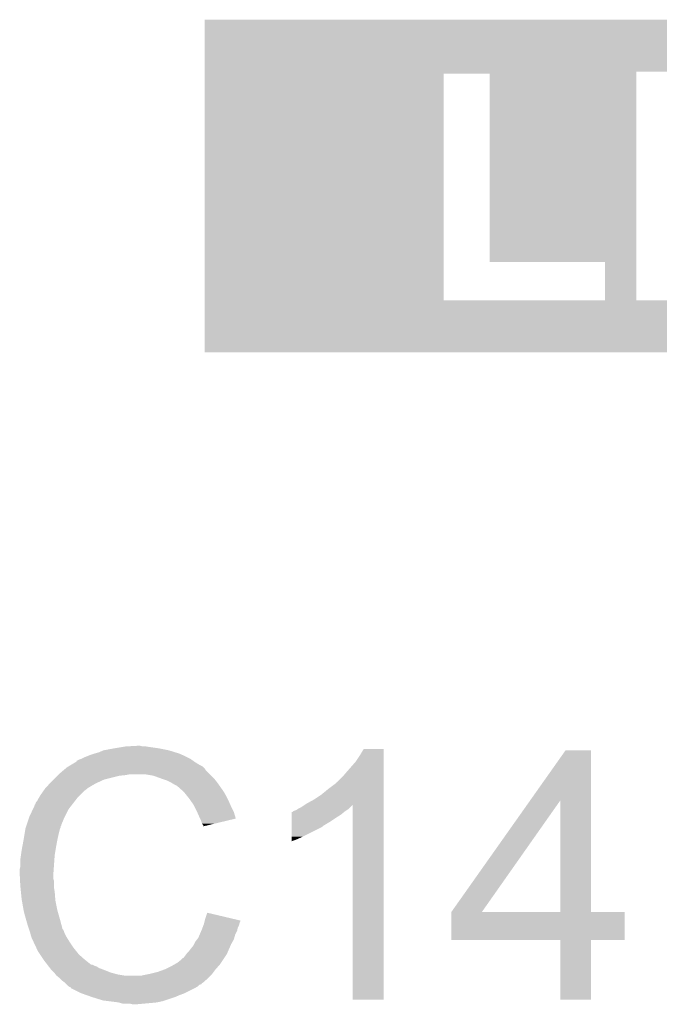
# Model space of a CAD drawing. Extents: x -1.3 to 24.2, y -3.9 to 54.6.
# Tile 41 of 44: x 14.8 to 17.3, y 33 to 36.9. Entities that reach past the tile are written whole.
import ezdxf

# ---------------------------------------------------------------- set-up
doc = ezdxf.new("R2010")
doc.units = 0
doc.layers.add('VOLUME_3_CLICK_V101_GTO', color=9, linetype='CONTINUOUS')

msp = doc.modelspace()

# ---------------------------------------------------------------- linework, layer by layer
at = {"layer": 'VOLUME_3_CLICK_V101_GTO'}
for points in [[(15.48132, 36.675058), (15.481324, 36.878234), (21.602694, 36.675058), (21.6027, 36.878234)], [(15.481324, 36.878234), (15.481326, 36.87826), (21.6027, 36.878234), (15.481326, 36.87826)], [(15.481304, 35.781002), (15.48132, 36.667436), (16.416024, 35.781002), (16.416042, 36.667436)], [(15.48132, 36.675056), (15.48132, 36.675058), (17.170422, 36.675056), (17.350716, 36.675058)], [(15.48132, 36.667438), (15.48132, 36.675056), (17.17042, 36.667438), (17.170422, 36.675056)], [(15.48132, 36.667436), (15.48132, 36.667438), (16.416042, 36.667436), (16.596336, 36.667438)], [(16.596382, 35.930844), (16.596336, 36.667438), (17.170406, 35.930844), (17.17042, 36.667438)], [(17.048476, 35.930818), (16.596382, 35.930844), (17.170406, 35.930818), (17.170406, 35.930844)], [(17.048454, 35.781002), (17.048476, 35.930818), (17.170404, 35.781002), (17.170406, 35.930818)], [(15.4813, 35.577806), (15.481304, 35.78098), (21.602674, 35.577806), (21.602678, 35.78098)], [(15.481304, 35.78098), (15.481304, 35.781002), (17.048454, 35.78098), (16.416024, 35.781002)], [(17.048454, 35.78098), (17.048454, 35.781002), (17.350714, 35.78098), (17.170404, 35.781002)], [(21.602674, 35.57778), (15.4813, 35.577806), (21.602674, 35.57778), (21.602674, 35.577806)], [(15.021558, 33.9979), (15.034258, 34.00298), (15.4051, 33.9979), (15.39367, 34.00298)], [(15.034258, 34.00298), (15.0495, 34.00806), (15.39367, 34.00298), (15.38224, 34.00806)], [(15.0495, 34.00806), (15.067282, 34.01314), (15.38224, 34.00806), (15.365986, 34.01314)], [(15.067282, 34.01314), (15.085062, 34.02076), (15.365986, 34.01314), (15.341602, 34.02076)], [(15.085062, 34.02076), (15.1257, 34.02838), (15.341602, 34.02076), (15.303498, 34.02838)], [(15.1257, 34.02838), (15.15618, 34.03346), (15.303498, 34.02838), (15.26794, 34.03346)], [(15.15618, 34.03346), (15.17142, 34.036), (15.26794, 34.03346), (15.252702, 34.036)], [(15.17142, 34.036), (15.217138, 34.03854), (15.240002, 34.036), (15.229842, 34.03854)], [(16.08836, 34.000438), (16.103596, 34.025814), (16.182338, 34.000438), (16.18234, 34.025814)], [(16.103596, 34.025814), (16.103612, 34.02584), (16.18234, 34.025814), (16.103612, 34.02584)], [(16.755258, 33.825114), (16.89353, 34.020734), (16.99261, 33.825114), (16.9926, 34.020734)], [(16.89353, 34.020734), (16.89355, 34.02076), (16.9926, 34.020734), (16.89355, 34.02076)], [(14.955512, 33.96234), (14.976668, 33.97504), (15.46352, 33.96234), (15.4432, 33.97504)], [(14.976668, 33.97504), (14.98092, 33.977592), (15.4432, 33.97504), (15.439626, 33.977592)], [(14.98092, 33.977592), (14.980938, 33.980126), (15.439626, 33.977592), (15.436078, 33.980126)], [(14.980938, 33.980126), (14.991082, 33.9852), (15.436078, 33.980126), (15.428972, 33.9852)], [(14.991082, 33.9852), (14.998694, 33.987738), (15.428972, 33.9852), (15.425416, 33.987738)], [(14.998694, 33.987738), (14.9987, 33.98774), (15.425416, 33.987738), (15.425414, 33.98774)], [(14.9987, 33.98774), (15.00886, 33.99282), (15.425414, 33.98774), (15.415258, 33.99282)], [(15.00886, 33.99282), (15.021558, 33.9979), (15.415258, 33.99282), (15.4051, 33.9979)], [(16.03756, 33.93694), (16.07312, 33.97758), (16.182336, 33.93694), (16.182338, 33.97758)], [(16.07312, 33.97758), (16.08836, 34.000438), (16.182338, 33.97758), (16.182338, 34.000438)], [(14.90472, 33.9217), (14.90726, 33.92424), (15.14856, 33.9217), (15.173962, 33.92424)], [(14.90726, 33.92424), (14.9098, 33.92678), (15.173962, 33.92424), (15.186658, 33.92678)], [(14.9098, 33.92678), (14.927808, 33.942018), (15.50162, 33.92678), (15.486382, 33.942018)], [(14.927808, 33.942018), (14.936816, 33.94964), (15.486382, 33.942018), (15.4813, 33.94964)], [(14.936816, 33.94964), (14.942822, 33.954722), (15.4813, 33.94964), (15.476214, 33.954722)], [(14.942822, 33.954722), (14.947046, 33.957258), (15.476214, 33.954722), (15.473676, 33.957258)], [(14.947046, 33.957258), (14.951276, 33.959798), (15.473676, 33.957258), (15.468604, 33.959798)], [(14.951276, 33.959798), (14.955502, 33.962334), (15.468604, 33.959798), (15.466066, 33.962334)], [(14.955502, 33.962334), (14.955512, 33.96234), (15.466066, 33.962334), (15.46352, 33.96234)], [(15.280638, 33.9217), (15.250158, 33.92678), (15.5067, 33.9217), (15.50162, 33.92678)], [(16.02232, 33.91916), (16.03756, 33.93694), (16.182336, 33.91916), (16.182336, 33.93694)], [(14.858766, 33.873438), (14.874932, 33.89122), (15.024098, 33.873438), (15.054582, 33.89122)], [(14.874932, 33.89122), (14.88186, 33.89884), (15.054582, 33.89122), (15.07109, 33.89884)], [(14.88186, 33.89884), (14.88948, 33.90646), (15.07109, 33.89884), (15.087598, 33.90646)], [(14.88948, 33.90646), (14.90472, 33.9217), (15.087598, 33.90646), (15.14856, 33.9217)], [(15.30858, 33.91154), (15.280638, 33.9217), (15.51686, 33.91154), (15.5067, 33.9217)], [(15.316206, 33.908998), (15.30858, 33.91154), (15.519402, 33.908998), (15.51686, 33.91154)], [(15.331438, 33.90392), (15.316206, 33.908998), (15.523466, 33.90392), (15.519402, 33.908998)], [(15.34668, 33.8963), (15.331438, 33.90392), (15.52956, 33.8963), (15.523466, 33.90392)], [(15.35176, 33.89376), (15.34668, 33.8963), (15.531376, 33.89376), (15.52956, 33.8963)], [(15.364462, 33.88614), (15.35176, 33.89376), (15.536818, 33.88614), (15.531376, 33.89376)], [(15.374616, 33.881062), (15.364462, 33.88614), (15.540446, 33.881062), (15.536818, 33.88614)], [(15.96644, 33.8709), (15.99692, 33.89377), (16.182334, 33.8709), (16.182336, 33.89377)], [(15.99692, 33.89377), (15.996946, 33.8963), (16.182336, 33.89377), (16.182336, 33.8963)], [(15.996946, 33.8963), (15.999466, 33.896306), (16.182336, 33.8963), (16.182336, 33.896306)], [(15.999466, 33.896306), (16.02232, 33.91916), (16.182336, 33.896306), (16.182336, 33.91916)], [(14.838678, 33.8455), (14.851124, 33.863278), (14.993622, 33.8455), (15.0114, 33.863278)], [(14.851124, 33.863278), (14.85646, 33.8709), (15.0114, 33.863278), (15.021558, 33.8709)], [(14.85646, 33.8709), (14.856462, 33.870902), (15.021558, 33.8709), (15.02156, 33.870902)], [(14.856462, 33.870902), (14.858766, 33.873438), (15.02156, 33.870902), (15.024098, 33.873438)], [(15.37716, 33.87852), (15.374616, 33.881062), (15.542262, 33.87852), (15.540446, 33.881062)], [(15.397164, 33.86074), (15.37716, 33.87852), (15.554962, 33.86074), (15.542262, 33.87852)], [(15.40002, 33.8582), (15.397164, 33.86074), (15.556414, 33.8582), (15.554962, 33.86074)], [(15.412212, 33.84296), (15.40002, 33.8582), (15.56512, 33.84296), (15.556414, 33.8582)], [(15.90802, 33.82772), (15.9385, 33.84804), (16.182334, 33.82772), (16.182334, 33.84804)], [(15.9385, 33.84804), (15.96644, 33.8709), (16.182334, 33.84804), (16.182334, 33.8709)], [(14.815826, 33.807406), (14.81836, 33.809944), (14.961734, 33.807406), (14.963708, 33.809944)], [(14.81836, 33.809944), (14.820904, 33.817558), (14.963708, 33.809944), (14.96963, 33.817558)], [(14.820904, 33.817558), (14.825982, 33.822644), (14.96963, 33.817558), (14.973586, 33.822644)], [(14.825982, 33.822644), (14.83106, 33.832798), (14.973586, 33.822644), (14.981484, 33.832798)], [(14.83106, 33.832798), (14.832582, 33.835338), (14.981484, 33.832798), (14.98346, 33.835338)], [(14.832582, 33.835338), (14.838678, 33.8455), (14.98346, 33.835338), (14.993622, 33.8455)], [(15.42034, 33.8328), (15.412212, 33.84296), (15.5702, 33.8328), (15.56512, 33.84296)], [(15.427452, 33.82264), (15.42034, 33.8328), (15.57528, 33.82264), (15.5702, 33.8328)], [(15.438118, 33.807396), (15.427452, 33.82264), (15.582056, 33.807396), (15.57528, 33.82264)], [(15.8724, 33.80736), (15.880078, 33.812478), (16.182334, 33.80736), (16.182334, 33.812478)], [(15.880078, 33.812478), (15.90802, 33.82772), (16.182334, 33.812478), (16.182334, 33.82772)], [(16.446524, 33.388336), (16.755258, 33.825114), (16.565912, 33.388336), (16.873176, 33.825114)], [(16.873194, 33.3883), (16.873176, 33.825114), (16.992626, 33.3883), (16.99261, 33.825114)], [(14.7955, 33.76168), (14.808646, 33.789618), (14.93393, 33.76168), (14.9479, 33.789618)], [(14.808646, 33.789618), (14.81582, 33.804864), (14.9479, 33.789618), (14.959758, 33.804864)], [(14.81582, 33.804864), (14.815826, 33.807406), (14.959758, 33.804864), (14.961734, 33.807406)], [(15.441928, 33.79978), (15.438118, 33.807396), (15.58544, 33.79978), (15.582056, 33.807396)], [(15.45082, 33.782), (15.441928, 33.79978), (15.594332, 33.782), (15.58544, 33.79978)], [(15.45195, 33.779458), (15.45082, 33.782), (15.595602, 33.779458), (15.594332, 33.782)], [(15.46098, 33.75914), (15.45195, 33.779458), (15.601674, 33.75914), (15.595602, 33.779458)], [(15.821682, 33.7693), (15.821686, 33.77946), (16.014698, 33.7693), (16.02689, 33.77946)], [(15.821686, 33.77946), (15.824206, 33.779466), (16.02689, 33.77946), (16.026898, 33.779466)], [(15.824206, 33.779466), (15.82674, 33.782), (16.026898, 33.779466), (16.02994, 33.782)], [(15.82674, 33.782), (15.826744, 33.782002), (16.02994, 33.782), (16.029942, 33.782002)], [(15.826744, 33.782002), (15.831822, 33.78454), (16.029942, 33.782002), (16.03375, 33.78454)], [(15.831822, 33.78454), (15.839444, 33.787082), (16.03375, 33.78454), (16.037562, 33.787082)], [(15.839444, 33.787082), (15.847062, 33.79216), (16.037562, 33.787082), (16.04518, 33.79216)], [(15.847062, 33.79216), (15.857222, 33.797242), (16.04518, 33.79216), (16.050258, 33.797242)], [(15.857222, 33.797242), (15.8724, 33.80736), (16.050258, 33.797242), (16.060374, 33.80736)], [(16.06042, 33.045426), (16.060374, 33.80736), (16.182314, 33.045426), (16.182334, 33.80736)], [(14.784492, 33.728656), (14.794652, 33.75914), (14.91996, 33.728656), (14.93266, 33.75914)], [(14.794652, 33.75914), (14.7955, 33.76168), (14.93266, 33.75914), (14.93393, 33.76168)], [(15.463524, 33.754054), (15.46098, 33.75914), (15.603192, 33.754054), (15.601674, 33.75914)], [(15.46606, 33.74898), (15.463524, 33.754054), (15.582028, 33.74898), (15.603192, 33.754054)], [(15.47114, 33.733744), (15.46606, 33.74898), (15.51848, 33.733744), (15.582028, 33.74898)], [(15.476214, 33.728666), (15.47114, 33.733744), (15.497298, 33.728666), (15.51848, 33.733744)], [(15.821672, 33.726118), (15.821676, 33.74136), (15.946118, 33.726118), (15.971522, 33.74136)], [(15.821676, 33.74136), (15.82168, 33.7566), (15.971522, 33.74136), (15.99438, 33.7566)], [(15.82168, 33.7566), (15.821682, 33.7693), (15.99438, 33.7566), (16.014698, 33.7693)], [(14.77264, 33.67024), (14.77645, 33.6931), (14.90472, 33.67024), (14.9098, 33.6931)], [(14.77645, 33.6931), (14.779836, 33.713418), (14.9098, 33.6931), (14.914878, 33.713418)], [(14.779836, 33.713418), (14.780262, 33.715962), (14.914878, 33.713418), (14.91615, 33.715962)], [(14.780262, 33.715962), (14.781106, 33.718496), (14.91615, 33.715962), (14.917418, 33.718496)], [(14.781106, 33.718496), (14.7828, 33.723578), (14.917418, 33.718496), (14.91742, 33.723578)], [(14.7828, 33.723578), (14.783644, 33.726114), (14.91742, 33.723578), (14.919954, 33.726114)], [(14.783644, 33.726114), (14.784492, 33.728656), (14.919954, 33.726114), (14.91996, 33.728656)], [(15.47622, 33.723612), (15.476214, 33.728666), (15.47622, 33.723612), (15.497298, 33.728666)], [(15.821664, 33.68294), (15.821672, 33.7185), (15.86484, 33.68294), (15.935958, 33.7185)], [(15.821672, 33.72358), (15.821672, 33.726118), (15.94358, 33.72358), (15.946118, 33.726118)], [(15.821672, 33.7185), (15.821672, 33.72358), (15.935958, 33.7185), (15.94358, 33.72358)], [(14.7674, 33.6423), (14.77264, 33.67024), (14.89964, 33.6423), (14.90472, 33.67024)], [(15.82166, 33.67278), (15.821664, 33.68294), (15.84198, 33.67278), (15.86484, 33.68294)], [(15.82166, 33.665194), (15.82166, 33.67278), (15.82166, 33.665194), (15.84198, 33.67278)], [(14.76248, 33.611822), (14.76502, 33.6296), (14.89456, 33.611822), (14.897522, 33.6296)], [(14.76502, 33.6296), (14.7674, 33.6423), (14.897522, 33.6296), (14.89964, 33.6423)], [(14.75994, 33.59404), (14.76248, 33.611822), (14.893288, 33.59404), (14.89456, 33.611822)], [(14.75994, 33.566102), (14.75994, 33.59404), (14.891294, 33.566102), (14.893288, 33.59404)], [(14.7574, 33.555942), (14.75994, 33.566102), (14.890568, 33.555942), (14.891294, 33.566102)], [(14.7574, 33.540702), (14.7574, 33.555942), (14.88948, 33.540702), (14.890568, 33.555942)], [(14.7574, 33.5407), (14.7574, 33.540702), (14.889482, 33.5407), (14.88948, 33.540702)], [(14.758544, 33.517838), (14.7574, 33.5407), (14.889482, 33.517838), (14.889482, 33.5407)], [(14.758926, 33.510216), (14.758544, 33.517838), (14.89202, 33.510216), (14.889482, 33.517838)], [(14.75994, 33.4899), (14.758926, 33.510216), (14.89202, 33.4899), (14.89202, 33.510216)], [(14.760704, 33.482278), (14.75994, 33.4899), (14.89202, 33.482278), (14.89202, 33.4899)], [(14.762226, 33.467042), (14.760704, 33.482278), (14.89456, 33.467042), (14.89202, 33.482278)], [(14.76502, 33.439098), (14.762226, 33.467042), (14.89671, 33.439098), (14.89456, 33.467042)], [(14.765918, 33.434018), (14.76502, 33.439098), (14.8971, 33.434018), (14.89671, 33.439098)], [(14.77264, 33.39592), (14.765918, 33.434018), (14.90472, 33.39592), (14.8971, 33.434018)], [(14.77772, 33.3756), (14.77264, 33.39592), (14.910526, 33.3756), (14.90472, 33.39592)], [(15.48384, 33.362898), (15.491484, 33.385756), (15.588556, 33.362898), (15.491484, 33.385756)], [(16.4465, 33.279106), (16.446502, 33.388274), (17.124654, 33.279106), (17.12468, 33.388274)], [(16.446502, 33.3883), (16.446504, 33.388306), (16.873194, 33.3883), (16.821982, 33.388306)], [(16.446502, 33.388274), (16.446502, 33.3883), (17.12468, 33.388274), (16.992626, 33.3883)], [(16.446504, 33.388306), (16.446524, 33.388336), (16.821982, 33.388306), (16.565912, 33.388336)], [(14.782076, 33.36036), (14.77772, 33.3756), (14.91488, 33.36036), (14.910526, 33.3756)], [(14.78788, 33.34004), (14.782076, 33.36036), (14.920302, 33.34004), (14.91488, 33.36036)], [(15.47876, 33.342582), (15.480028, 33.347658), (15.617188, 33.342582), (15.618458, 33.347658)], [(15.480028, 33.347658), (15.481298, 33.352736), (15.618458, 33.347658), (15.620998, 33.352736)], [(15.481298, 33.352736), (15.481928, 33.355258), (15.620998, 33.352736), (15.621, 33.355258)], [(15.481928, 33.355258), (15.48384, 33.362898), (15.621, 33.355258), (15.588556, 33.362898)], [(14.793806, 33.322262), (14.78788, 33.34004), (14.925044, 33.322262), (14.920302, 33.34004)], [(14.794656, 33.319716), (14.793806, 33.322262), (14.927582, 33.319716), (14.925044, 33.322262)], [(14.796348, 33.314638), (14.794656, 33.319716), (14.93012, 33.314638), (14.927582, 33.319716)], [(14.79804, 33.309558), (14.796348, 33.314638), (14.931814, 33.309558), (14.93012, 33.314638)], [(14.798676, 33.30702), (14.79804, 33.309558), (14.93266, 33.30702), (14.931814, 33.309558)], [(15.46134, 33.299398), (15.467872, 33.314638), (15.600678, 33.299398), (15.608298, 33.314638)], [(15.467872, 33.314638), (15.47114, 33.32226), (15.608298, 33.314638), (15.609822, 33.32226)], [(15.47114, 33.32226), (15.473044, 33.327338), (15.609822, 33.32226), (15.61084, 33.327338)], [(15.473044, 33.327338), (15.476852, 33.337498), (15.61084, 33.327338), (15.61592, 33.337498)], [(15.476852, 33.337498), (15.47876, 33.342582), (15.61592, 33.337498), (15.617188, 33.342582)], [(14.800582, 33.2994), (14.798676, 33.30702), (14.936472, 33.2994), (14.93266, 33.30702)], [(14.803122, 33.291782), (14.800582, 33.2994), (14.94028, 33.291782), (14.936472, 33.2994)], [(14.80566, 33.284162), (14.803122, 33.291782), (14.945044, 33.284162), (14.94028, 33.291782)], [(14.8082, 33.27908), (14.80566, 33.284162), (14.948218, 33.27908), (14.945044, 33.284162)], [(14.811786, 33.27146), (14.8082, 33.27908), (14.95298, 33.27146), (14.948218, 33.27908)], [(14.822544, 33.2486), (14.811786, 33.27146), (14.96822, 33.2486), (14.95298, 33.27146)], [(15.44066, 33.26384), (15.44574, 33.273996), (15.58544, 33.26384), (15.591244, 33.273996)], [(15.44574, 33.273996), (15.451834, 33.281618), (15.591244, 33.273996), (15.5956, 33.281618)], [(15.451834, 33.281618), (15.4559, 33.286702), (15.5956, 33.281618), (15.59705, 33.286702)], [(15.4559, 33.286702), (15.46134, 33.299398), (15.59705, 33.286702), (15.600678, 33.299398)], [(16.873194, 33.27908), (16.4465, 33.279106), (17.124654, 33.27908), (17.124654, 33.279106)], [(16.873196, 33.279054), (16.873194, 33.27908), (16.9926, 33.279054), (17.124654, 33.27908)], [(16.87322, 33.045426), (16.873196, 33.279054), (16.992574, 33.045426), (16.9926, 33.279054)], [(14.82852, 33.235896), (14.822544, 33.2486), (14.978384, 33.235896), (14.96822, 33.2486)], [(14.836986, 33.2232), (14.82852, 33.235896), (14.98854, 33.2232), (14.978384, 33.235896)], [(15.412722, 33.22828), (15.42034, 33.235902), (15.56988, 33.22828), (15.573216, 33.235902)], [(15.42034, 33.235902), (15.42796, 33.24606), (15.573216, 33.235902), (15.57766, 33.24606)], [(15.42796, 33.24606), (15.438122, 33.258762), (15.57766, 33.24606), (15.583218, 33.258762)], [(15.438122, 33.258762), (15.44066, 33.26384), (15.583218, 33.258762), (15.58544, 33.26384)], [(14.850532, 33.202882), (14.836986, 33.2232), (15.011398, 33.202882), (14.98854, 33.2232)], [(14.85392, 33.1978), (14.850532, 33.202882), (15.017752, 33.1978), (15.011398, 33.202882)], [(14.865644, 33.18256), (14.85392, 33.1978), (15.036802, 33.18256), (15.017752, 33.1978)], [(15.374614, 33.19018), (15.38732, 33.20034), (15.545646, 33.19018), (15.55242, 33.20034)], [(15.38732, 33.20034), (15.394944, 33.207962), (15.55242, 33.20034), (15.5575, 33.207962)], [(15.394944, 33.207962), (15.400016, 33.210504), (15.5575, 33.207962), (15.559194, 33.210504)], [(15.400016, 33.210504), (15.4051, 33.21812), (15.559194, 33.210504), (15.564272, 33.21812)], [(15.4051, 33.21812), (15.408908, 33.223198), (15.564272, 33.21812), (15.567658, 33.223198)], [(15.408908, 33.223198), (15.412722, 33.22828), (15.567658, 33.223198), (15.56988, 33.22828)], [(14.865646, 33.182558), (14.865644, 33.18256), (15.041884, 33.182558), (15.036802, 33.18256)], [(14.869552, 33.17748), (14.865646, 33.182558), (15.052042, 33.17748), (15.041884, 33.182558)], [(14.871508, 33.174938), (14.869552, 33.17748), (15.059664, 33.174938), (15.052042, 33.17748)], [(14.875414, 33.16986), (14.871508, 33.174938), (15.067276, 33.16986), (15.059664, 33.174938)], [(14.87932, 33.164782), (14.875414, 33.16986), (15.08082, 33.164782), (15.067276, 33.16986)], [(14.881862, 33.16224), (14.87932, 33.164782), (15.0876, 33.16224), (15.08082, 33.164782)], [(14.89202, 33.15208), (14.881862, 33.16224), (15.112996, 33.15208), (15.0876, 33.16224)], [(15.26794, 33.147), (15.29842, 33.154622), (15.511142, 33.147), (15.516858, 33.154622)], [(15.29842, 33.154622), (15.32636, 33.16478), (15.516858, 33.154622), (15.524478, 33.16478)], [(15.32636, 33.16478), (15.326362, 33.164782), (15.524478, 33.16478), (15.52448, 33.164782)], [(15.326362, 33.164782), (15.356838, 33.18002), (15.52448, 33.164782), (15.537814, 33.18002)], [(15.356838, 33.18002), (15.365722, 33.185098), (15.537814, 33.18002), (15.54226, 33.185098)], [(15.365722, 33.185098), (15.374614, 33.19018), (15.54226, 33.185098), (15.545646, 33.19018)], [(14.892022, 33.152078), (14.89202, 33.15208), (15.113, 33.152078), (15.112996, 33.15208)], [(14.898116, 33.14446), (14.892022, 33.152078), (15.14094, 33.14446), (15.113, 33.152078)], [(14.902178, 33.139382), (14.898116, 33.14446), (15.17141, 33.139382), (15.14094, 33.14446)], [(14.902182, 33.13938), (14.902178, 33.139382), (15.171422, 33.13938), (15.17141, 33.139382)], [(14.914878, 33.129222), (14.902182, 33.13938), (15.494, 33.129222), (15.504158, 33.13938)], [(14.914882, 33.12922), (14.914878, 33.129222), (15.494, 33.12922), (15.494, 33.129222)], [(14.92504, 33.119062), (14.914882, 33.12922), (15.482388, 33.119062), (15.494, 33.12922)], [(14.935198, 33.11144), (14.92504, 33.119062), (15.473678, 33.11144), (15.482388, 33.119062)], [(15.232382, 33.13938), (15.24254, 33.14192), (15.504158, 33.13938), (15.506698, 33.14192)], [(15.24254, 33.14192), (15.25524, 33.14446), (15.506698, 33.14192), (15.509238, 33.14446)], [(15.25524, 33.14446), (15.26794, 33.147), (15.509238, 33.14446), (15.511142, 33.147)], [(14.935218, 33.111422), (14.935198, 33.11144), (15.471134, 33.111422), (15.473678, 33.11144)], [(14.940276, 33.106364), (14.935218, 33.111422), (15.468592, 33.106364), (15.471134, 33.111422)], [(14.942824, 33.103816), (14.940276, 33.106364), (15.460982, 33.103816), (15.468592, 33.106364)], [(14.947898, 33.098742), (14.942824, 33.103816), (15.455902, 33.098742), (15.460982, 33.103816)], [(14.947904, 33.098738), (14.947898, 33.098742), (15.455898, 33.098738), (15.455902, 33.098742)], [(14.955514, 33.093664), (14.947904, 33.098738), (15.44744, 33.093664), (15.455898, 33.098738)], [(14.958034, 33.09366), (14.955514, 33.093664), (15.447432, 33.09366), (15.44744, 33.093664)], [(14.95806, 33.091138), (14.958034, 33.09366), (15.44323, 33.091138), (15.447432, 33.09366)], [(14.958096, 33.09112), (14.95806, 33.091138), (15.4432, 33.09112), (15.44323, 33.091138)], [(14.9987, 33.0708), (14.958096, 33.09112), (15.40256, 33.0708), (15.4432, 33.09112)], [(15.02029, 33.06318), (14.9987, 33.0708), (15.38224, 33.06318), (15.40256, 33.0708)], [(15.04188, 33.05556), (15.02029, 33.06318), (15.36446, 33.05556), (15.38224, 33.06318)], [(15.082518, 33.04286), (15.04188, 33.05556), (15.326358, 33.04286), (15.36446, 33.05556)], [(15.102838, 33.04032), (15.082518, 33.04286), (15.318738, 33.04032), (15.326358, 33.04286)], [(15.143478, 33.03524), (15.102838, 33.04032), (15.295878, 33.03524), (15.318738, 33.04032)], [(16.182314, 33.0454), (16.06042, 33.045426), (16.182314, 33.0454), (16.182314, 33.045426)], [(16.992574, 33.0454), (16.87322, 33.045426), (16.992574, 33.0454), (16.992574, 33.045426)], [(15.152368, 33.0327), (15.143478, 33.03524), (15.27048, 33.0327), (15.295878, 33.03524)], [(15.161256, 33.03016), (15.152368, 33.0327), (15.24254, 33.03016), (15.27048, 33.0327)], [(15.199358, 33.02762), (15.189198, 33.03016), (15.214602, 33.02762), (15.24254, 33.03016)]]:
    msp.add_solid(points, dxfattribs=at)

doc.saveas('drawing.dxf')
